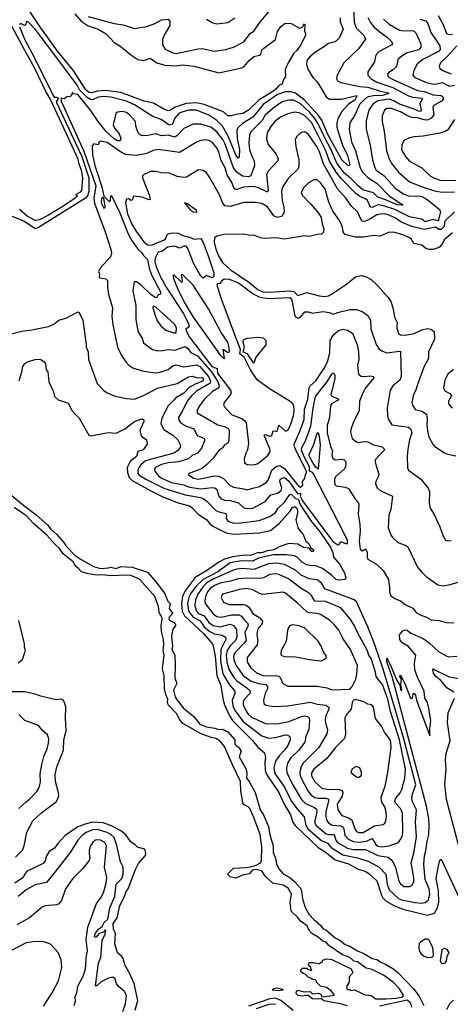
# Model space of a CAD drawing. Extents: x 1246169 to 1426871, y 660025 to 763458.
# Tile 158 of 256: x 1315998 to 1319817, y 687660 to 696388. Entities that reach past the tile are written whole.
import ezdxf

# ---------------------------------------------------------------- set-up
doc = ezdxf.new("R2010")
doc.units = 0

msp = doc.modelspace()

# ---------------------------------------------------------------- linework, layer by layer
at = {"layer": '0CON20XD'}
for points in [[(1318285, 696282.5), (1318315, 696327.5), (1318353.6, 696356.4), (1318405, 696353.8), (1318478.3, 696311.7), (1318510, 696325), (1318515, 696340), (1318525, 696350), (1318527.5, 696345), (1318522.5, 696285), (1318532.5, 696265), (1318531.7, 696248.3), (1318484, 696155), (1318455, 696113.6), (1318428.5, 696091.5), (1318377.7, 696005), (1318353.3, 695945), (1318355, 695880), (1318340, 695865), (1318325, 695820), (1318295.5, 695804.5), (1318272.3, 695775), (1318235, 695746.4), (1318121.6, 695678.4), (1318027.8, 695585), (1317975.8, 695555), (1317915, 695548.8), (1317875, 695534.3), (1317845, 695536.2), (1317807.2, 695567.2), (1317780.6, 695580.6), (1317634.3, 695635.7), (1317565, 695651.1), (1317475, 695644.9), (1317376.2, 695613.8), (1317335, 695586.6), (1317315, 695581.3), (1317275, 695595.8), (1317185, 695648.9), (1317100.6, 695665), (1316895, 695742.8), (1316755, 695758.8), (1316685, 695753.8), (1316635, 695740.1), (1316615, 695742.3), (1316585.1, 695765), (1316471.1, 695941.1), (1316335, 696105.7), (1316275, 696191.7), (1316171.7, 696335), (1316025, 696556.3)], [(1318957.5, 696525), (1318963.3, 696366.7), (1318981.3, 696315), (1319052.7, 696245), (1319064.4, 696215), (1319001.5, 696128.5), (1318873.5, 696006.5), (1318814, 695895), (1318808, 695865), (1318816.2, 695845), (1318845, 695831.4), (1319015, 695796.6), (1319085, 695790.5), (1319185.9, 695755.9), (1319265, 695738.9), (1319270.8, 695735), (1319215, 695714.5), (1319136.6, 695713.4), (1319089.5, 695705), (1319067.5, 695692.5), (1319011.3, 695635), (1318973.5, 695546.5), (1318924.6, 695475), (1318920, 695415), (1318940.9, 695305), (1318975.3, 695225), (1319017.7, 695075), (1319038.6, 695035), (1319085, 694990.2), (1319167.1, 694937.1), (1319270.1, 694830.1), (1319397.5, 694745), (1319345, 694745.4), (1319242.1, 694792.1), (1319174.6, 694814.6), (1319135, 694852.2), (1319039.4, 694879.4), (1318997, 694917), (1318935, 694980.9), (1318878.1, 695028.1), (1318810.3, 695115), (1318759.5, 695235), (1318699.5, 695345), (1318645, 695465.2), (1318615, 695510.7), (1318570.3, 695565), (1318485, 695643.7), (1318425, 695673), (1318385, 695675.2), (1318325, 695660.3), (1318244.7, 695605), (1318175, 695542.5), (1318147.8, 695495), (1318048.2, 695395), (1318035.3, 695364.7), (1318029.6, 695295), (1318037.3, 695235), (1318060.8, 695170.8), (1318077.6, 695137.6), (1318078.8, 695095), (1318047.3, 695005), (1318025.9, 694994.1), (1317975, 695001.6), (1317925, 695035.8), (1317895, 695074.7), (1317819.8, 695285), (1317799, 695325), (1317745, 695394.7), (1317692.5, 695435), (1317605, 695461.4), (1317535, 695461.2), (1317455, 695423.8), (1317393, 695357), (1317375, 695345.4), (1317315, 695362.9), (1317255, 695357.6), (1317205, 695376.6), (1317135, 695361.2), (1317085, 695359.4), (1317065, 695365.8), (1317049.4, 695385), (1317028, 695445), (1317023.6, 695485), (1316967.7, 695547.7), (1316944.2, 695565), (1316905.5, 695574.5), (1316865, 695567.5), (1316851.2, 695555), (1316827.5, 695455), (1316842.8, 695422.8), (1316880, 695375), (1316895.6, 695335), (1316888.8, 695315), (1316865, 695313.8), (1316835, 695330.7), (1316765, 695396.5), (1316695, 695486.2), (1316626.9, 695586.9), (1316515, 695724.2), (1316472, 695732), (1316465, 695742.5), (1316461.2, 695725), (1316445, 695708.4), (1316415, 695703.9), (1316395, 695687.5), (1316370.1, 695690.1), (1316365, 695696), (1316366.5, 695665), (1316567, 695223), (1316673, 694915), (1316655.8, 694805), (1316660.4, 694760.4), (1316755, 694508.1), (1316807.9, 694342.1), (1316811.3, 694315), (1316802.9, 694285), (1316710.6, 694185), (1316696.4, 694156.4), (1316706.7, 694135), (1316703.3, 694105), (1316708.3, 694098.3), (1316761.4, 694091.4), (1316775.7, 694075.7), (1316775.7, 694014.3), (1316785.6, 693955), (1316821.4, 693835), (1316814.3, 693755.7), (1316824.3, 693685.7)], [(1315885, 696408.9), (1316037.6, 696125), (1316125, 695963.5), (1316236.2, 695736.2), (1316275, 695672.5), (1316514, 695155), (1316519.9, 695119.9), (1316542.6, 695055), (1316555.6, 694985), (1316546.2, 694873.8), (1316535, 694858.5), (1316492.5, 694835), (1316510, 694825), (1316491.4, 694805), (1316390.8, 694739.2), (1316253.8, 694655), (1316175, 694614), (1316135, 694609.2), (1316064.2, 694645), (1315996, 694706)], [(1318838.8, 696405), (1318840.1, 696370.1), (1318865.4, 696305), (1318830.8, 696225), (1318795, 696192.1), (1318735, 696177.3), (1318701.3, 696148.7), (1318625, 696102.5), (1318575.6, 696065), (1318545.5, 696025), (1318540, 695995), (1318550.6, 695955), (1318598.2, 695875), (1318635.9, 695835.9), (1318675.5, 695775), (1318715, 695703.3), (1318745, 695682.8), (1318853.7, 695683.7), (1318985, 695715.3), (1318988.6, 695708.6), (1318969.6, 695675), (1318915, 695640.2), (1318855.2, 695574.8), (1318819.9, 695510.1), (1318809.2, 695475), (1318811.2, 695435), (1318835.9, 695345), (1318861, 695275), (1318905.2, 695185), (1318925, 695100), (1318917.3, 695092.7), (1318905, 695097.1), (1318855, 695145.6), (1318734.9, 695365), (1318676.1, 695496.1), (1318648.6, 695538.6), (1318523.3, 695675), (1318445, 695736.2), (1318405, 695748.6), (1318355, 695747.3), (1318285, 695723.3), (1318157.7, 695635), (1318065.3, 695525), (1317973.8, 695466.2), (1317931.1, 695428.9), (1317923.6, 695405), (1317925.9, 695335.9), (1317946.7, 695233.3), (1317945, 695172.5), (1317935, 695159.4), (1317915, 695189.5), (1317845.9, 695355.9), (1317797.9, 695445), (1317747.6, 695495), (1317675, 695541), (1317565, 695586.3), (1317499.2, 695585), (1317425.6, 695565), (1317408.9, 695555), (1317374.6, 695515.4), (1317349.8, 695460.2), (1317325, 695451.8), (1317252.7, 695502.7), (1317180, 695530), (1317015, 695633.5), (1316945.1, 695665.1), (1316805, 695701.3), (1316745, 695706.8), (1316695, 695701.2), (1316645, 695676.2), (1316625, 695679), (1316595, 695697.3), (1316527.9, 695765), (1316508.3, 695808.3), (1316344, 696026), (1316135, 696304.6), (1316075, 696366.2), (1316065, 696372.5), (1316055, 696370), (1316053.3, 696345), (1316045, 696336.7), (1316005, 696353.3), (1315996.7, 696345)], [(1316488.3, 696438.3), (1316544.6, 696374.6), (1316605, 696332), (1316693.3, 696303.3), (1316765, 696261.5), (1316834.7, 696184.7), (1316885, 696156.7), (1316985, 696075.6), (1317046.7, 696035), (1317100, 696025), (1317155, 696045.7), (1317215, 696006.1), (1317284.3, 695984.3), (1317375, 695980.2), (1317445, 695986.2), (1317545, 695974.5), (1317765, 695918.2), (1317968.1, 695961.9), (1317988.5, 695971.5), (1318034.2, 696025), (1318075, 696061.2), (1318125, 696072.5), (1318135, 696082.5), (1318145, 696116.2), (1318162, 696135), (1318267.7, 696212.3), (1318285, 696282.5)], [(1316605, 696414.8), (1316835, 696355.3), (1316915, 696341.8), (1317015, 696311.1), (1317125, 696328.9), (1317195, 696354.4), (1317255, 696385.5), (1317315, 696392.5), (1317330.8, 696375), (1317330.6, 696335), (1317278.7, 696251.3), (1317263.8, 696215), (1317264.6, 696165), (1317287.8, 696127.8), (1317355, 696094.6), (1317385, 696089.3), (1317580.3, 696130.3), (1317615, 696132.2), (1317725, 696108.5), (1317826.6, 696123.4), (1317894.7, 696145.3), (1317985, 696192.3), (1318045, 696267.5), (1318075, 696285.7), (1318125, 696360.8), (1318214.5, 696465)], [(1319085, 696408.6), (1319106.8, 696365), (1319137.9, 696325), (1319182.1, 696285), (1319261, 696231), (1319295.6, 696195), (1319304.3, 696175), (1319298, 696165), (1319186.9, 696105), (1319165.5, 696085), (1319154.5, 696065), (1319143.5, 696015), (1319086.2, 695925), (1319086.4, 695895), (1319116.2, 695865), (1319164.6, 695835), (1319307.2, 695787.2), (1319445, 695711.6), (1319480.3, 695700.3), (1319565, 695690.8), (1319570.8, 695685), (1319546.6, 695645), (1319558.1, 695581.9), (1319553.8, 695575), (1319535, 695575.8), (1319495.2, 695595.2), (1319365, 695637.8), (1319315, 695669.6), (1319275, 695682.5), (1319175, 695668.5), (1319130.4, 695639.6), (1319094.1, 695585), (1319070.4, 695495), (1319069.6, 695415), (1319104.6, 695275), (1319126.6, 695146.6), (1319146.6, 695076.6), (1319160.5, 695055), (1319227.3, 695007.3), (1319328.2, 694895), (1319405, 694840.8), (1319455, 694824.8), (1319535, 694827), (1319565, 694820.4), (1319610.9, 694795), (1319668.5, 694748.5), (1319718.1, 694708.1), (1319729, 694689), (1319712.1, 694615), (1319705, 694604.7), (1319665, 694617.2), (1319595, 694596.8), (1319565, 694618.9), (1319455, 694641.2), (1319325.9, 694705), (1319215, 694740.4), (1319175, 694745.9), (1319125, 694723.5), (1319108.1, 694725), (1319082.5, 694785), (1319065, 694798.8), (1319015, 694820.5), (1318977.9, 694847.9), (1318849.8, 694979.8), (1318805.7, 695035.7), (1318744.8, 695135), (1318713.5, 695225), (1318641.6, 695368.4), (1318585, 695475.2), (1318525, 695537.8), (1318475, 695563.3), (1318435, 695569.5), (1318375, 695554.7), (1318310, 695525), (1318260.4, 695485), (1318225, 695440), (1318193.5, 695385), (1318185.5, 695335), (1318202.1, 695282.1), (1318271.1, 695195), (1318288.9, 695155), (1318284.3, 695135), (1318205, 695048.9), (1318187.1, 695015), (1318200, 694875), (1318195, 694857.5), (1318115, 694898.4), (1318069.4, 694909.4), (1317985, 694902.1), (1317925, 694881.3), (1317911.9, 694881.9), (1317901.1, 694891.1), (1317877.8, 694945), (1317836.4, 695013.6), (1317818.8, 695075), (1317782.6, 695145), (1317762.6, 695215), (1317744.1, 695255), (1317705, 695301.2), (1317675, 695316.2), (1317645, 695321.8), (1317605, 695317.1), (1317572, 695305), (1317415, 695211.8), (1317225, 695236.6), (1317181.2, 695228.8), (1317125, 695202.1), (1317035, 695184.7), (1316935, 695192.5), (1316900.4, 695210.4), (1316775, 695297.8), (1316715, 695311.2), (1316703.8, 695305), (1316695, 695277.5), (1316655, 695286.2), (1316641.4, 695268.6), (1316645, 695190), (1316664.4, 695094.4), (1316727.3, 694905), (1316743, 694823), (1316795, 694772.5), (1316802.5, 694785), (1316805, 694830), (1316815, 694822.5), (1316885, 694675.5), (1316953.7, 694503.7), (1316985, 694440.9), (1317045, 694352.9), (1317079.2, 694325), (1317097, 694297), (1317132.2, 694262.2), (1317147, 694185), (1317167.6, 694127.6), (1317246.8, 693975), (1317246.2, 693955), (1317225, 693948.8), (1317215.6, 693924.4), (1317205, 693921.5), (1317165, 693949.2), (1317075, 694034)], [(1317655, 696392), (1317711.4, 696361.4), (1317745, 696350.6), (1317845, 696363.1), (1317904.5, 696405.5)], [(1319225, 696393.8), (1319275, 696347.3), (1319365, 696294.7), (1319405, 696288.1), (1319475, 696292.5), (1319496.4, 696286.4), (1319510.8, 696270.8), (1319555.6, 696174.4), (1319555.5, 696145), (1319538, 696122), (1319435, 696095.3), (1319386.5, 696065), (1319352.2, 696035), (1319341.5, 695985), (1319330.5, 695965), (1319311.9, 695945), (1319270.5, 695919.5), (1319260, 695905), (1319264.4, 695885), (1319274.4, 695875), (1319315.4, 695854.6), (1319525, 695759.8), (1319585, 695750), (1319665, 695721.2), (1319734.2, 695715), (1319749.1, 695705), (1319755.4, 695685), (1319737.7, 695665), (1319665.5, 695625), (1319662.2, 695612.2), (1319670.5, 695545), (1319647.8, 695515), (1319615, 695497.5), (1319585, 695498.9), (1319525, 695517), (1319475, 695521.2), (1319429.6, 695539.6), (1319375, 695572.5), (1319295, 695599.7), (1319255, 695600), (1319232.1, 695585), (1319210.8, 695535), (1319210.8, 695485), (1319230.7, 695400.7), (1319250.7, 695225), (1319273.7, 695153.7), (1319296, 695114), (1319358.2, 695035), (1319455, 694951.8), (1319565.7, 694905), (1319675, 694870), (1319745, 694860.2), (1319855, 694861.3)], [(1319545, 696393.5), (1319598.8, 696378.8), (1319617.9, 696355), (1319644.8, 696274.8), (1319724.6, 696155), (1319726, 696125), (1319711.5, 696105), (1319567.4, 696032.6), (1319521.5, 695995), (1319492.9, 695937.1), (1319484.4, 695895), (1319501.4, 695875), (1319605, 695831.6), (1319655, 695818.6), (1319685, 695817.4), (1319745, 695829.8), (1319805, 695799.2), (1319855, 695807.5)], [(1319708.9, 696425), (1319754.3, 696345), (1319782, 696265), (1319805, 696255.8), (1319835, 696260.8)], [(1315996, 696325), (1316045, 696208.8), (1316127, 696057), (1316295.2, 695715.2), (1316305, 695702), (1316325, 695701.8), (1316336.7, 695695), (1316338.5, 695685), (1316323.8, 695665), (1316324.3, 695655), (1316455.2, 695375.2), (1316548.7, 695175), (1316611.8, 694985), (1316611.5, 694865), (1316600, 694825), (1316581.6, 694805), (1316165, 694544.5), (1316135, 694534.8), (1316035, 694602.1), (1315911.5, 694651.5)], [(1319874.6, 696155), (1319793.8, 696066.2), (1319728.1, 696005), (1319718.1, 695975), (1319724.2, 695955), (1319755.3, 695935.3), (1319825, 695908.7)], [(1319855, 695503.3), (1319795, 695411.4), (1319766.2, 695393.8), (1319725, 695381.1), (1319575, 695354.3), (1319495, 695349.4), (1319455, 695339.4), (1319405, 695316), (1319387.8, 695275), (1319384.5, 695235), (1319418.9, 695175), (1319454.3, 695134.3), (1319565, 695074.5), (1319642.2, 695002.2), (1319675, 694982.9), (1319725.9, 694965.9), (1319765, 694961.6), (1319864.7, 694964.7)], [(1319853.5, 694685), (1319771.7, 694605), (1319765.5, 694594.5), (1319762.9, 694555), (1319735, 694526.9), (1319715, 694527.3), (1319685, 694549.8), (1319585, 694526.6), (1319475, 694553.7), (1319382.8, 694592.8), (1319325, 694631.8), (1319275.6, 694655), (1319235, 694665.7), (1319195.3, 694664.7), (1319165, 694656.6), (1319108.3, 694621.7), (1319055, 694598.2), (1319032.7, 694602.7), (1318993.2, 694683.2), (1318940.9, 694735), (1318891.2, 694805), (1318817.6, 694887.6), (1318690.8, 695110.8), (1318657, 695215), (1318633.8, 695265), (1318555, 695374.2), (1318525, 695392.5), (1318505, 695392), (1318485, 695381.2), (1318455, 695353.3), (1318442, 695325), (1318445.7, 695265), (1318473.8, 695145), (1318473.8, 695085), (1318468.5, 695065), (1318379.3, 694980.7), (1318325, 694896.2), (1318320, 694865), (1318324.7, 694785.3), (1318340, 694725), (1318342.5, 694685), (1318326.2, 694645), (1318285, 694635.4), (1318250.2, 694650.2), (1318195, 694730), (1318145, 694758.8), (1318085, 694767.3), (1317985, 694766.9), (1317865, 694730.9), (1317817.9, 694737.9), (1317796.6, 694766.6), (1317769.4, 694835), (1317682.1, 694992.1), (1317655, 695030), (1317625, 695051.2), (1317585, 695056), (1317476.8, 694993.2), (1317455, 694988.1), (1317395, 694997.8), (1317325, 695027.8), (1317255, 695031.1), (1317203.3, 695043.3), (1317158.3, 695041.7), (1317095, 695011.2), (1317087.7, 695002.3), (1317087.5, 694985), (1317145.5, 694835), (1317155, 694792.5), (1317145, 694790), (1317085, 694814), (1317006.7, 694823.3), (1316995, 694787.5), (1316985, 694786.2), (1316965, 694799.2), (1316945, 694797.5), (1316935.8, 694765), (1316955, 694668), (1316993.3, 694575), (1317027.7, 694515), (1317099.3, 694419.3), (1317131.2, 694391.2), (1317165, 694389), (1317276.5, 694433.5), (1317291.2, 694445), (1317305, 694480), (1317315, 694488.6), (1317355, 694499.4), (1317402.5, 694495), (1317444.5, 694474.5), (1317505, 694460.6), (1317545, 694442.9), (1317605, 694449.4), (1317625, 694414.2), (1317670.5, 694295), (1317720.8, 694145), (1317719.2, 694110.8), (1317705, 694098.8), (1317655, 694121.2), (1317625, 694096.2), (1317605, 694114.4), (1317542.9, 694222.9), (1317490.2, 694360.2), (1317475, 694379.2), (1317455, 694380.6), (1317415, 694363.3), (1317375, 694381.2), (1317308.5, 694371.5), (1317265, 694335.6), (1317225, 694327.8), (1317199.8, 694275), (1317197.9, 694245), (1317207.6, 694197.6), (1317243.2, 694113.2), (1317297.4, 694017.4), (1317446.5, 693785), (1317495.2, 693695), (1317502, 693665), (1317472.2, 693645), (1317476.4, 693625), (1317504.8, 693575), (1317702.7, 693315), (1317749.7, 693295), (1317751.5, 693255), (1317866.5, 693105), (1317872.2, 693085), (1317867.1, 693065), (1317810, 692995), (1317805.6, 692975), (1317813.1, 692955), (1317875, 692888.2), (1317969.4, 692849.4), (1317990.6, 692835), (1318005.6, 692815), (1318026.4, 692633.6), (1318016.7, 692575), (1318001.9, 692545), (1317989.2, 692495), (1317990.3, 692460.3), (1318014.4, 692444.4), (1318075, 692441.1), (1318105, 692450.6), (1318136.8, 692473.2), (1318195, 692521.1), (1318219.7, 692560.3), (1318216.7, 692585), (1318166.2, 692705), (1318175, 692712), (1318215, 692696.2), (1318235, 692703.3), (1318245, 692743.8), (1318275, 692741.2), (1318285, 692747.5), (1318295, 692792.5), (1318355, 692741.5), (1318375, 692748.5), (1318399.2, 692795), (1318424.7, 692875), (1318431.9, 692925), (1318429.3, 692965), (1318416.9, 692985), (1318388.7, 693008.7), (1318214.7, 693115), (1318105, 693196.1), (1318045, 693284.4), (1317987.7, 693397.7), (1317950, 693425), (1317955.1, 693465), (1317905.3, 693595.3), (1317785, 693920), (1317748.8, 694035), (1317750.7, 694049.3), (1317778.3, 694051.7), (1317795, 694080), (1317810.7, 694089.3), (1317855, 694088), (1317937.1, 694055), (1318068.4, 693958.4), (1318127.7, 693927.7), (1318206.7, 693916.7), (1318395, 693924.5), (1318405.3, 693915), (1318415, 693886.2), (1318434.7, 693774.7), (1318445, 693754.2), (1318465, 693740.8), (1318487.6, 693752.4), (1318527, 693797), (1318555, 693797.5), (1318595, 693787.5), (1318685, 693801.2), (1318745, 693793.3), (1318770.8, 693780.8), (1318785, 693777.5), (1318817.1, 693792.9), (1318925, 693820), (1318985, 693817.7), (1319035, 693801.1), (1319083.8, 693765), (1319107.9, 693725), (1319112.9, 693647.1), (1319159.8, 693509.8), (1319185, 693468.6), (1319215, 693448.1), (1319255, 693435.5), (1319365, 693450.5), (1319375.3, 693445.3), (1319379.6, 693225), (1319367.7, 693192.3), (1319310, 693145), (1319284.2, 693105), (1319257.8, 692945), (1319258.9, 692875), (1319265, 692851.2), (1319297.5, 692797.5), (1319445, 692775.4), (1319465, 692759.2), (1319474.5, 692725), (1319453.8, 692665), (1319438.7, 692581.3), (1319433.4, 692515), (1319435.9, 692415.9), (1319446.1, 692396.1), (1319555, 692314), (1319620.8, 692235), (1319630.8, 692205), (1319630, 692105), (1319638.3, 692058.3), (1319672.7, 692002.7), (1319723, 691893), (1319755, 691802.5), (1319772.5, 691775), (1319795, 691768.8), (1319825, 691770)], [(1319835, 694499.2), (1319762.1, 694437.9), (1319747.4, 694402.6), (1319725, 694375.8), (1319710, 694365), (1319665, 694350), (1319629.7, 694349.7), (1319600.3, 694360.3), (1319565, 694388), (1319493.3, 694405), (1319468.1, 694445), (1319455, 694455.4), (1319405, 694477.3), (1319325, 694500.8), (1319275, 694504.5), (1319195, 694467.7), (1319145, 694474.6), (1319045, 694459), (1318975, 694460.2), (1318881.2, 694485), (1318865.9, 694505.9), (1318859.3, 694549.3), (1318839.7, 694599.7), (1318771.4, 694695), (1318739.4, 694769.4), (1318706.2, 694885), (1318665, 694941.4), (1318635, 694966.9), (1318605, 694966.9), (1318558.8, 694941.2), (1318518.6, 694901.4), (1318494.5, 694855), (1318502.2, 694832.2), (1318575.4, 694755.4)], [(1316745, 694718.6), (1316755, 694722), (1316757.5, 694735), (1316743.9, 694803.9), (1316735, 694813.3), (1316725, 694803.8), (1316721.1, 694765), (1316745, 694718.6)], [(1317565, 694682.5), (1317570, 694685), (1317566.7, 694695), (1317555, 694706), (1317485, 694756), (1317460, 694765), (1317515, 694697.5), (1317536.4, 694683.6), (1317565, 694682.5)], [(1318575.4, 694755.4), (1318643, 694683), (1318672.5, 694635), (1318679.7, 694579.7), (1318693.8, 694535), (1318693.3, 694505), (1318675, 694486.7), (1318635, 694483.3), (1318565, 694466.2), (1318525, 694471.2), (1318345, 694442.9), (1318275, 694452.9), (1318165, 694446.9), (1318132.8, 694452.8), (1318075, 694478.2), (1318035, 694474.4), (1317985, 694487), (1317807.5, 694482.5), (1317745, 694469.4), (1317725.9, 694455), (1317722, 694415), (1317737.2, 694355), (1317761, 694295), (1317796.7, 694235), (1317863.3, 694173.3), (1318030.6, 694060.6), (1318109.1, 693995), (1318155, 693975.4), (1318211.1, 693971.1), (1318395, 693984.9), (1318427.7, 693977.7), (1318465, 693943.8), (1318545, 693969), (1318655, 693939.1), (1318705, 693933.1), (1318735, 693938.8), (1318764.2, 693955), (1318896.1, 694043.9), (1318975, 694109.4), (1319025, 694120), (1319069.6, 694109.6), (1319115, 694085.6), (1319170.7, 694030.7), (1319265, 693926.7), (1319290.5, 693890.5), (1319310, 693825), (1319321.5, 693751.5), (1319344, 693705), (1319342.5, 693675), (1319342.2, 693655), (1319355.7, 693605.7), (1319375.6, 693595.6), (1319415, 693592.3), (1319494.7, 693605.3), (1319565, 693638.8), (1319615, 693649.5), (1319643.3, 693645), (1319674.3, 693624.3), (1319676.4, 693555), (1319622.1, 693445), (1319624.3, 693385), (1319583.2, 693306.8), (1319524.4, 693155), (1319511.2, 693105), (1319489.1, 693065), (1319474.3, 692994.3), (1319480.9, 692970.9), (1319505, 692932), (1319565, 692917.8), (1319605, 692891.2), (1319611.1, 692855), (1319608.1, 692795), (1319616.2, 692726.2), (1319629.2, 692685), (1319662, 692625), (1319680, 692605), (1319765, 692549.2), (1319795, 692535.6), (1319865, 692522)], [(1317815, 693384.5), (1317803, 693467), (1317845, 693437.5), (1317857.5, 693445), (1317857, 693483), (1317845, 693530), (1317783.8, 693613.8), (1317672.9, 693825), (1317536.2, 694035), (1317445, 694127.5), (1317435, 694130), (1317430, 694125), (1317440, 694075), (1317435, 694057.5), (1317365, 694127.5), (1317358.3, 694121.7), (1317360.8, 694095), (1317405, 693983.8), (1317465, 693869.2), (1317535, 693751.8), (1317635.2, 693615.2), (1317775, 693414.2), (1317795, 693393.8), (1317815, 693384.5)], [(1317075, 694034), (1317035, 694063.2), (1317014.5, 694065.5), (1317001.9, 693985), (1317027.9, 693855), (1317028.6, 693731.4), (1317036, 693676), (1317049.4, 693619.4), (1317084.4, 693564.4), (1317095, 693522.5), (1317174.6, 693464.6), (1317223.4, 693453.4), (1317265, 693454.5), (1317314.7, 693465.3), (1317375, 693458.2), (1317465, 693490.5), (1317487, 693477), (1317515, 693437.5), (1317575, 693407), (1317697.8, 693265), (1317752.7, 693185), (1317767.1, 693145), (1317763.2, 693125), (1317708.9, 693091.1), (1317635, 693021.2), (1317586.8, 692955), (1317573.1, 692925), (1317572.7, 692902.7), (1317755, 692796.9), (1317815, 692781.6), (1317848.1, 692765), (1317856.2, 692745), (1317853.1, 692656.9), (1317844.6, 692635.4), (1317810.8, 692615), (1317802.5, 692595), (1317761.9, 692565), (1317715, 692500), (1317657.5, 692445), (1317615, 692410.9), (1317500, 692365), (1317492.5, 692355), (1317539.2, 692325), (1317585, 692314.7), (1317725, 692343.7), (1317765, 692340.6), (1317805, 692321.9), (1317860.5, 692260.5), (1317893.1, 692243.1), (1317985, 692229.2), (1318015, 692219.1), (1318065.9, 692234.1), (1318125, 692249.2), (1318185, 692286.4), (1318200, 692305), (1318235, 692396.1), (1318271.9, 692428.1), (1318305, 692436.6), (1318345, 692410.6), (1318475, 692246.9), (1318485, 692245.3), (1318509.4, 692260.6), (1318506.5, 692295), (1318527.9, 692322.1), (1318528.4, 692345), (1318542.7, 692375), (1318540.9, 692385), (1318442, 692585), (1318432.7, 692625), (1318486.2, 692745), (1318520.7, 692845), (1318522.3, 692935), (1318554.5, 693025), (1318565.2, 693125), (1318575, 693141.4), (1318625, 693185.3), (1318696, 693294), (1318727.5, 693355), (1318749.5, 693435), (1318750.7, 693545), (1318779.6, 693595), (1318825, 693631.5), (1318865, 693643.3), (1318905, 693636.7), (1318949.1, 693609.1), (1318990.6, 693505), (1319002.1, 693445), (1319005.4, 693375), (1318992.9, 693325), (1319003.8, 693245), (1319027.3, 693227.3), (1319054.4, 693224.4), (1319105, 693231.6), (1319132, 693225), (1319142.5, 693215), (1319065.5, 693125), (1319034.6, 693065), (1319012.2, 693005), (1319007.5, 692925), (1318954.3, 692815), (1318935.7, 692755), (1318932.9, 692735), (1318946, 692675), (1318983.3, 692645), (1319005, 692640.6), (1319052, 692648), (1319085, 692644.6), (1319135, 692619.6), (1319212.1, 692602.1), (1319231.2, 692585), (1319232, 692575), (1319224.2, 692565), (1319150.8, 692485), (1319150, 692465), (1319181.9, 692355), (1319177.5, 692335), (1319155.6, 692295), (1319154.4, 692275), (1319168.5, 692238.5), (1319194.3, 692215), (1319303.9, 692163.9), (1319290, 692045), (1319271.5, 691995), (1319265.6, 691885), (1319291.9, 691815), (1319305.8, 691795), (1319352.4, 691752.4), (1319425, 691728), (1319441.2, 691715), (1319525, 691536.2), (1319565, 691490), (1319602.6, 691452.6), (1319707.3, 691377.3), (1319755, 691370.8), (1319815, 691380), (1319885, 691400.8)], [(1315925, 693603.1), (1316015.9, 693625.9), (1316105, 693637.7), (1316255, 693669.2), (1316299.7, 693690.3), (1316345, 693725.6), (1316415, 693743.8), (1316515, 693798.8), (1316525, 693792.5), (1316558.1, 693725), (1316586.9, 693505), (1316588.6, 693485), (1316605.8, 693444.2), (1316608, 693375), (1316684, 693164), (1316745, 693100.8), (1316775, 693080), (1316845, 693050.8), (1316945, 693029.4), (1317015, 693024.4), (1317095, 693057.3), (1317219.4, 693120.6), (1317395, 693163.5), (1317495, 693221.8), (1317526.9, 693226.9), (1317575, 693213.8), (1317617.1, 693215), (1317628.4, 693205), (1317622, 693185), (1317559.2, 693160.8), (1317501.5, 693128.5), (1317455, 693077), (1317381.9, 693035), (1317365.5, 693015), (1317314.8, 692965), (1317258.2, 692855), (1317248.2, 692805), (1317275.6, 692755), (1317355, 692705.4), (1317400.9, 692665), (1317423.3, 692615), (1317422.2, 692595), (1317398.1, 692565), (1317364.2, 692545), (1317113.8, 692476.2), (1317075.2, 692444.8), (1317053.1, 692416.9), (1317044.8, 692395), (1317046.1, 692366.1), (1317055, 692353.5), (1317116.9, 692315), (1317274.9, 692234.9), (1317465, 692174.8), (1317605, 692151.9), (1317630.1, 692140.1), (1317658.9, 692118.9), (1317735, 692039.1), (1317755, 692028.4), (1317825, 692010.5), (1317833.1, 691995), (1317830, 691965), (1317845, 691943.2), (1317888.3, 691928.3), (1317935, 691924), (1318121.5, 691948.5), (1318215, 691985.3), (1318265, 692018.4), (1318287.9, 692055), (1318345, 692112.1), (1318395, 692178.7), (1318405, 692183.2), (1318444.8, 692144.8), (1318465, 692137.3), (1318475, 692126.6), (1318476.7, 692105), (1318510.4, 692050.4), (1318583.9, 691943.9), (1318662.3, 691845), (1318757.4, 691705), (1318774.6, 691665.4), (1318781.2, 691625), (1318835, 691560.6), (1318877.5, 691485), (1318891.2, 691435), (1318880, 691425), (1318825, 691419.6), (1318805, 691424.6), (1318763.9, 691463.9), (1318683, 691523), (1318625, 691547.2), (1318575, 691548.5), (1318545, 691556.9), (1318505, 691577.3), (1318461, 691621), (1318435, 691635.8), (1318365, 691645.2), (1318245, 691644.8), (1318115, 691614.5), (1318063, 691587), (1317965, 691590.2), (1317865, 691572.3), (1317755.6, 691495), (1317624.6, 691425.4), (1317565, 691368.7), (1317514.7, 691305.3), (1317499.7, 691275), (1317485.2, 691215), (1317495.8, 691145), (1317535, 691092.3), (1317598.6, 691058.6), (1317634.8, 691005), (1317685, 690965.2), (1317725, 690943.8), (1317792.1, 690932.1), (1317823.4, 690913.4), (1317825.3, 690895), (1317781.8, 690805), (1317779.9, 690705), (1317800.4, 690590.4), (1317857, 690495), (1317906.7, 690435), (1317907.2, 690415), (1317881, 690355), (1317887.2, 690305), (1317905, 690263.4), (1317978.3, 690168.3), (1318108.2, 690068.2), (1318145, 690040.3), (1318205, 690017.7), (1318265, 690025.3), (1318355, 690050), (1318377.1, 690047.1), (1318392.5, 690035), (1318396.2, 690005), (1318376.6, 689955), (1318347.9, 689915), (1318297.8, 689862.2), (1318267.7, 689815), (1318252.8, 689755), (1318259.4, 689705), (1318345.6, 689585), (1318406.6, 689465), (1318455, 689395.3), (1318520.5, 689320.5), (1318536.2, 689245), (1318553.3, 689215), (1318673.1, 689113.1), (1318727.8, 689087.8), (1318759.8, 689049.8), (1318864.1, 688984.1), (1318995, 688958.5), (1319095, 688925.7), (1319184.8, 688874.8), (1319245.8, 688815), (1319258, 688725), (1319275.2, 688675.2), (1319357.1, 688597.1), (1319385, 688584.8), (1319505, 688561.7), (1319562.3, 688557.7), (1319595, 688563.9), (1319623.3, 688586.7), (1319635.6, 688635), (1319630, 688685), (1319592.6, 688765), (1319582, 688898), (1319586.2, 688975), (1319600.8, 689019.2), (1319611.3, 689105), (1319627.5, 689165), (1319628.1, 689245), (1319627.1, 689302.9), (1319605.8, 689415), (1319339.8, 690419.8), (1319303, 690553), (1319254.7, 690695), (1319255, 690727.5), (1319285, 690667.5), (1319338.8, 690535), (1319371.7, 690481.7), (1319375, 690450), (1319385, 690440), (1319386.7, 690445), (1319377.5, 690495), (1319382.5, 690542.5), (1319367.5, 690565), (1319375, 690580), (1319416, 690495), (1319462.5, 690375), (1319475, 690370), (1319482.5, 690377.5), (1319490.7, 690419.3), (1319505, 690409.2), (1319517.8, 690355), (1319635, 690040), (1319635.4, 690105), (1319644.7, 690175), (1319627.5, 690285), (1319613.8, 690335), (1319589.6, 690375), (1319583.8, 690435), (1319525, 690560.8), (1319502.9, 690625), (1319499.1, 690685), (1319511.1, 690755), (1319445, 690831.1), (1319390.6, 690865), (1319369.5, 690895), (1319366, 690935), (1319395, 690970), (1319415, 690980), (1319435, 690975.7), (1319465, 690950), (1319575, 690902.5), (1319629.4, 690865), (1319715, 690783.3), (1319785, 690745.6), (1319805, 690740), (1319875, 690745.6)], [(1317365, 693610.9), (1317385, 693611.4), (1317389, 693655), (1317369.6, 693689.6), (1317205, 693838.8), (1317182.5, 693847.5), (1317179.6, 693835), (1317199.2, 693765), (1317220.4, 693715), (1317248.2, 693675), (1317295, 693635.4), (1317365, 693610.9)], [(1316824.3, 693685.7), (1316865, 693483.8), (1316901.4, 693411.4), (1316939.2, 693355), (1316965.5, 693325.5), (1317002.6, 693302.6), (1317085, 693274.4), (1317195, 693256.8), (1317245, 693263.4), (1317314.2, 693285.8), (1317355, 693318.2), (1317385, 693328.5), (1317455, 693310.9), (1317565, 693328.7), (1317595, 693314.4), (1317670.9, 693225), (1317691.2, 693185), (1317688.3, 693165), (1317565.4, 693095), (1317522.5, 693055), (1317483.3, 693005), (1317440, 692915), (1317407.7, 692865), (1317408.9, 692838.9), (1317425, 692816.5), (1317467.3, 692787.3), (1317535, 692763.5), (1317552.5, 692745), (1317572.3, 692702.3), (1317637.5, 692675), (1317637.8, 692655), (1317610.3, 692589.7), (1317574.5, 692545.5), (1317528.8, 692525), (1317495, 692495.8), (1317405, 692468.3), (1317315, 692460), (1317255.5, 692444.5), (1317203.1, 692416.9), (1317194.6, 692405), (1317196.2, 692385), (1317228.7, 692345), (1317254.7, 692325), (1317345, 692285.2), (1317455, 692264.8), (1317505, 692244.5), (1317605, 692228.4), (1317705, 692241.6), (1317729.6, 692239.6), (1317744.8, 692224.8), (1317764.7, 692165), (1317785, 692140.8), (1317815, 692128.8), (1317865.6, 692125.6), (1317937.5, 692105), (1317975, 692068.8), (1317995, 692058.2), (1318045, 692054.6), (1318065, 692058.8), (1318174.1, 692115.9), (1318225, 692177.1), (1318285, 692190), (1318305, 692204.5), (1318315.4, 692215), (1318322.7, 692237.3), (1318306.3, 692295), (1318307.4, 692312.6), (1318321.4, 692325), (1318345, 692329.6), (1318385, 692298.5), (1318459.9, 692189.9), (1318465, 692185.2), (1318485, 692190.9), (1318491.4, 692185), (1318484.4, 692165), (1318505, 692123), (1318775, 691762.8), (1318818, 691732), (1318830, 691735), (1318845, 691763.3), (1318895, 691742), (1318905, 691743.3), (1318905, 691770), (1318881, 691821), (1318603.1, 692363.1), (1318595, 692375.2), (1318567.6, 692385), (1318568.4, 692425), (1318515.4, 692525), (1318497.2, 692575), (1318501.1, 692595), (1318533.6, 692655), (1318581, 692785), (1318601.6, 692945), (1318621.8, 693048.2), (1318726.7, 693183.3), (1318765, 693245.7), (1318775, 693255.8), (1318785, 693253.8), (1318793.8, 693236.2), (1318791.5, 693205), (1318758.5, 693065), (1318764.4, 693055), (1318825.8, 693025), (1318822, 693015), (1318765, 692986.7), (1318752.7, 692967.3), (1318745, 692860), (1318723.5, 692795), (1318725.8, 692725.8), (1318753.6, 692605), (1318770.4, 692565), (1318767.3, 692525), (1318775, 692502), (1318795.5, 692485.5), (1318855, 692490.9), (1318875, 692486.5), (1318886.7, 692475), (1318890, 692455), (1318886.3, 692425), (1318876, 692404), (1318799.2, 692335), (1318790.8, 692315), (1318790, 692285), (1318795.8, 692265.8), (1318805.7, 692255.7), (1318884.4, 692244.4), (1318915, 692232.5), (1318970.6, 692145), (1318996.9, 692115), (1319005.6, 692094.4), (1318999.2, 692005), (1319013.4, 691913.4), (1319018.6, 691855), (1319008.1, 691765), (1319016.2, 691695), (1319025, 691681.2), (1319035, 691678.8), (1319065, 691696.7), (1319079.4, 691665), (1319078.2, 691625), (1319084.6, 691604.6), (1319162.2, 691562.2), (1319222.5, 691505), (1319268, 691425), (1319278.3, 691351.7), (1319276.2, 691315), (1319289.5, 691279.5), (1319325, 691256), (1319375, 691237.1), (1319415, 691203.1), (1319485, 691170.6), (1319514, 691134), (1319555, 691108.1), (1319605, 691090.5), (1319647.2, 691067.2), (1319713.3, 691063.3), (1319783.2, 691043.2), (1319847.8, 691042.2)], [(1318075, 693343.3), (1318019.2, 693425), (1317980.5, 693440.5), (1317992.9, 693485), (1317980, 693525), (1317980.8, 693545), (1317992.7, 693557.3), (1318015.2, 693564.8), (1318115, 693572.7), (1318156.5, 693566.5), (1318181, 693545), (1318179.4, 693505), (1318092.4, 693395), (1318075, 693343.3)], [(1315992.1, 693187.9), (1316020.8, 693275), (1316023.6, 693306.4), (1316045, 693341.4), (1316075, 693358.1), (1316135.6, 693374.4), (1316165, 693379.5), (1316185.5, 693375.5), (1316214.2, 693355), (1316226.6, 693336.6), (1316234.3, 693285), (1316247.5, 693265), (1316257.3, 693177.3), (1316295.7, 693095.7), (1316306.7, 693046.7), (1316338.3, 693018.3), (1316423, 692993), (1316435, 692980), (1316459.2, 692925), (1316495, 692884), (1316525.8, 692855), (1316612.5, 692705), (1316625, 692700), (1316785, 692728), (1316855, 692724), (1316930.2, 692759.8), (1317015, 692827.1), (1317072.5, 692847.5), (1317095.7, 692845.7), (1317097.5, 692825), (1317063.8, 692745), (1317075, 692698.8), (1317121.2, 692665), (1317128, 692625), (1317093.8, 692575), (1317045, 692560), (1317035, 692516.9), (1316978.4, 692471.6), (1316952.6, 692417.4), (1316954.2, 692375), (1316970.3, 692330.3), (1316995, 692302.3), (1317160.2, 692210.2), (1317274, 692156), (1317404.8, 692104.8), (1317505, 692079.3), (1317525.4, 692065), (1317579.5, 692005), (1317658.9, 691955), (1317685, 691918.5), (1317709.5, 691899.5), (1317830.3, 691840.3), (1317895, 691827), (1318125, 691837.9), (1318220.8, 691859.2), (1318297.9, 691922.1), (1318392.7, 692027.3), (1318416.1, 692063.9), (1318435, 692073.6), (1318455, 692058.6), (1318462.3, 692035), (1318462.5, 692007.5), (1318447.5, 691955), (1318465.8, 691885), (1318475.8, 691865), (1318512.5, 691825), (1318534.4, 691764.4), (1318561.2, 691745), (1318580, 691705), (1318605, 691687.5), (1318596.9, 691673.1), (1318587.5, 691675), (1318563.8, 691703.8), (1318515, 691708.5), (1318465, 691738.5), (1318385, 691745.6), (1318305, 691717.7), (1318252, 691688), (1318191.1, 691678.9), (1318145, 691663), (1318105, 691662.4), (1318045, 691638.9), (1317995, 691641.8), (1317885, 691626.6), (1317814.4, 691605.6), (1317765, 691580.7), (1317662.4, 691507.6), (1317555, 691443.3), (1317466.6, 691325), (1317443.2, 691275), (1317432.5, 691215), (1317439.5, 691145), (1317459.9, 691105), (1317631.6, 690945), (1317709.9, 690849.9), (1317732.8, 690745), (1317746.1, 690576.1), (1317780.9, 690485), (1317801.9, 690355), (1317814.8, 690315), (1317858, 690218), (1317885.6, 690175.6), (1318060.7, 690000.7), (1318108.7, 689938.7), (1318168.7, 689888.7), (1318177, 689847), (1318171.8, 689805), (1318175.7, 689735), (1318184.2, 689705), (1318202, 689675), (1318295, 689536.8), (1318339.8, 689439.8), (1318399.2, 689339.2), (1318420.6, 689275), (1318441.9, 689245), (1318645, 689051.2), (1318702.5, 689015), (1318795, 688942.1), (1318912.5, 688905), (1318995, 688860.8), (1319067.6, 688837.6), (1319097.5, 688817.5), (1319165.5, 688755.5), (1319206.3, 688626.3), (1319218.1, 688605), (1319248, 688575), (1319315.4, 688534.6), (1319395, 688502.5), (1319615, 688451.6), (1319675, 688467.5), (1319704.2, 688515), (1319713.5, 688565), (1319710.8, 688665), (1319691.1, 688775), (1319712, 688888), (1319725, 688938), (1319735, 688946.9), (1319894.6, 688605)], [(1319845, 693287.1), (1319794.2, 693245), (1319767.6, 693192.4), (1319757.5, 693125), (1319768.8, 693098.8), (1319811.4, 693075), (1319826.2, 693055), (1319799.1, 693005), (1319801.7, 692981.7), (1319832, 692945)], [(1318645, 692403.3), (1318625, 692421.3), (1318595, 692464.4), (1318568.9, 692515), (1318564.8, 692535), (1318602.9, 692617.1), (1318631.9, 692715), (1318645, 692728.5), (1318654.2, 692695), (1318661.2, 692615), (1318645, 692403.3)], [(1315810.2, 692265), (1316035, 692081.4), (1316145, 691999.3), (1316245, 691911.6), (1316273.1, 691873.1), (1316325, 691828.3), (1316389.3, 691755), (1316411.2, 691721.2), (1316489.5, 691639.5), (1316542.4, 691602.4), (1316651.5, 691541.5), (1316715, 691524), (1316785, 691528.7), (1316805.3, 691535.3), (1316855, 691522.6), (1316895, 691539.6), (1316995, 691534.3), (1317130.2, 691490.2), (1317197.1, 691417.1), (1317280.8, 691305), (1317312.2, 691235), (1317331.5, 691211.5), (1317324.6, 691164.6), (1317355.8, 691125), (1317325, 691092.5), (1317320.2, 691075), (1317330.7, 691060.7), (1317370.5, 691045), (1317380, 691025), (1317379.6, 691015), (1317354.8, 690985.2), (1317344, 690925), (1317354.4, 690835), (1317346.3, 690805), (1317372.6, 690755), (1317377.7, 690665), (1317374.8, 690555), (1317392.5, 690505), (1317360.7, 690445), (1317377, 690385), (1317394.7, 690354.7), (1317452.1, 690285), (1317542.1, 690212.1), (1317594.5, 690144.5), (1317655, 690120.3), (1317729.1, 690109.1), (1317765, 690097.2), (1317795, 690100.3), (1317845, 690076.7), (1317905.2, 690005.2), (1317905.3, 689965), (1317922, 689948)], [(1318905, 687647.5), (1318842.5, 687665), (1318695, 687690.8), (1318675, 687710), (1318635.6, 687705.6), (1318595, 687709.2), (1318557.1, 687737.1), (1318535, 687738.8), (1318505, 687730.8), (1318468.1, 687738.1), (1318448.8, 687755), (1318453.9, 687776.1), (1318465, 687786.7), (1318525, 687771.2), (1318575, 687772.5), (1318594.1, 687754.1), (1318645, 687760), (1318668.8, 687748.8), (1318677.5, 687727.5), (1318773, 687737), (1318790, 687745), (1318759.3, 687779.3), (1318718.3, 687808.3), (1318665, 687820), (1318630, 687855), (1318628.3, 687868.3), (1318618.3, 687878.3), (1318595, 687880), (1318588.3, 687888.3), (1318555, 687900), (1318528.3, 687928.3), (1318511.7, 687931.7), (1318491.7, 687951.7), (1318490, 687965), (1318505, 687980), (1318545, 687980), (1318551.7, 687971.7), (1318585, 687960), (1318590, 687965), (1318581.7, 687971.7), (1318580, 687985), (1318560, 688005), (1318565, 688030), (1318605, 688030), (1318655, 688020), (1318665, 688030), (1318678.3, 688031.7), (1318685, 688050), (1318715, 688062.5), (1318765, 688057.5), (1318937.5, 687975), (1318951.7, 687938.3), (1318920, 687905), (1318920, 687855), (1318900, 687825), (1318900, 687795), (1318905, 687790), (1318925, 687790), (1318935, 687782.5), (1318967, 687787), (1319063, 687743), (1319115, 687737.5), (1319155, 687710), (1319248.5, 687708.5), (1319335, 687714), (1319395, 687726.9), (1319402, 687735), (1319399.2, 687745), (1319366.4, 687796.4), (1319311, 687855), (1319225, 687919), (1319125, 687968), (1319070.7, 687980.7), (1318995, 688037.1), (1318961.2, 688041.2), (1318937.1, 688065), (1318905, 688083.5), (1318859.5, 688099.5), (1318740.7, 688180.7), (1318715, 688210.3), (1318685, 688220.8), (1318646, 688256), (1318588.5, 688288.5), (1318564.8, 688314.8), (1318547.1, 688355), (1318487.4, 688397.4), (1318465, 688429.8), (1318406.6, 688485), (1318397.7, 688565), (1318409.1, 688635), (1318379.3, 688689.3), (1318335.5, 688715.5), (1318243.6, 688733.6), (1318175.6, 688795.6), (1318143.9, 688843.9), (1318095, 688856.2), (1318060.6, 688849.4), (1318035, 688815.4), (1317982.2, 688807.8), (1317915, 688778.9), (1317865, 688791.1), (1317839.4, 688815), (1317895, 688868.2), (1318005, 688872), (1318045, 688879.1), (1318095.2, 688894.8), (1318134.4, 688915), (1318143.3, 688935), (1318144.4, 689055), (1318129.5, 689165), (1318075.7, 689315.7), (1318038.1, 689395), (1318025, 689410), (1317988.4, 689428.4), (1317977, 689445), (1317958.3, 689555), (1317956.5, 689635), (1317887.5, 689777.5), (1317814.5, 689945), (1317775, 689991.3), (1317737.1, 690017.1), (1317695, 690025.2), (1317607.6, 690057.6), (1317445, 690150), (1317410.9, 690190.9), (1317391.4, 690235), (1317314.7, 690314.7), (1317309.4, 690335), (1317311.7, 690365), (1317294.8, 690405), (1317283.2, 690455), (1317280.2, 690575), (1317264.5, 690635), (1317279.9, 690755), (1317270.6, 690795), (1317276, 690845), (1317273, 690895), (1317254.9, 690965), (1317254, 691015), (1317262.6, 691072.6), (1317258.4, 691095), (1317245, 691116.6), (1317236.3, 691135), (1317228.8, 691185), (1317195.6, 691275), (1317059.6, 691429.6), (1316985, 691460.2), (1316935, 691464.6), (1316815, 691457.9), (1316725, 691466.5), (1316685, 691462.7), (1316605, 691474.5), (1316545, 691494), (1316517, 691527), (1316493.2, 691543.2), (1316471.3, 691581.3), (1316385, 691653.2), (1316350.6, 691700.6), (1316312.3, 691735), (1316239.8, 691819.8), (1316117.3, 691925), (1316059.9, 691989.9), (1316023.5, 692013.5), (1315949.8, 692065)], [(1319455, 688703.1), (1319478, 688715), (1319491.8, 688748.2), (1319492.1, 688785), (1319470.4, 688915), (1319495.2, 689015), (1319517.6, 689145), (1319506.9, 689275), (1319518, 689385), (1319482, 689455), (1319476.2, 689485), (1319481.3, 689525), (1319509.7, 689605), (1319403.6, 690013.6), (1319325.1, 690285.1), (1319221.6, 690631.6), (1319146.8, 690846.8), (1319085, 691007.4), (1318985, 691228.5), (1318965, 691246.6), (1318705, 691342.7), (1318673, 691393), (1318635, 691422), (1318565, 691430.4), (1318495, 691464.1), (1318445, 691509.7), (1318347.2, 691557.2), (1318275, 691571.7), (1318205, 691564.8), (1318075, 691515.6), (1317975, 691522), (1317925, 691516.3), (1317885, 691504.3), (1317715, 691429.4), (1317657.2, 691395), (1317625.2, 691365), (1317577.3, 691295), (1317556.4, 691245), (1317552.1, 691195), (1317565.8, 691145), (1317585, 691125.2), (1317634.8, 691105), (1317675, 691045.3), (1317715, 691018.3), (1317775, 691007), (1317865, 691029.5), (1317895, 691016.7), (1317921.5, 690981.5), (1317924.5, 690915), (1317912.6, 690885), (1317865, 690837.6), (1317838.4, 690795), (1317830.1, 690755), (1317834.6, 690695), (1317852.2, 690632.2), (1317896.4, 690556.4), (1317925, 690526.6), (1318012.7, 690465), (1318041.5, 690435), (1318037.7, 690415), (1317990.4, 690365), (1317980.7, 690345), (1317980, 690315), (1318003.3, 690265), (1318025, 690232), (1318055, 690204.7), (1318185, 690146.2), (1318295, 690148.5), (1318385, 690167.9), (1318505, 690215.3), (1318527.2, 690217.2), (1318549.9, 690209.9), (1318563.5, 690195), (1318568.7, 690178.7), (1318563.3, 690095), (1318534.8, 690035.2), (1318526, 689985), (1318469.7, 689910.3), (1318403.8, 689845), (1318376.9, 689803.1), (1318363.2, 689755), (1318367.3, 689715), (1318413.2, 689615), (1318495.8, 689475), (1318531.4, 689441.4), (1318613.3, 689405), (1318629, 689389), (1318632.7, 689365), (1318614.3, 689285), (1318616.3, 689265), (1318627.5, 689245), (1318715, 689172.3), (1318735, 689165.2), (1318785.9, 689165.9), (1318802.3, 689115), (1318815.4, 689095.4), (1318905, 689043.5), (1318955, 689031.4), (1319063.6, 689033.6), (1319175, 688978), (1319265, 688963.5), (1319298.8, 688938.8), (1319327.9, 688882.1), (1319361.1, 688755), (1319375, 688727.1), (1319405, 688703.5), (1319455, 688703.1)], [(1319205, 689055.2), (1319275, 689064.2), (1319355.9, 689094.1), (1319384.5, 689135), (1319391.2, 689155), (1319396, 689195), (1319392.8, 689355), (1319374.1, 689395), (1319331.7, 689441.7), (1319325.7, 689465), (1319332.4, 689487.6), (1319370.9, 689535), (1319387.1, 689565), (1319412.3, 689665), (1319419.2, 689745), (1319364.6, 690005.4), (1319286.7, 690255), (1319262, 690365), (1319215, 690494.5), (1319183.8, 690533.8), (1319158.1, 690565), (1319152.7, 690605), (1319115.2, 690725.2), (1319094, 690755), (1319080.1, 690800.1), (1318993.6, 690955), (1318967.1, 691015), (1318928.3, 691078.3), (1318845, 691173.9), (1318711.1, 691231.1), (1318615, 691233.1), (1318585.4, 691285), (1318565, 691303.9), (1318495, 691345.3), (1318380.5, 691430.5), (1318295, 691470), (1318265, 691474.7), (1318215, 691471.1), (1318158.6, 691441.4), (1318135, 691435.8), (1318016.4, 691436.4), (1317935, 691432), (1317868.6, 691411.4), (1317775, 691393.3), (1317725, 691373.4), (1317686.7, 691345), (1317663.2, 691315), (1317645.7, 691275), (1317638.9, 691235), (1317644, 691214), (1317662.2, 691185), (1317715, 691122.5), (1317745, 691098.9), (1317785, 691091.3), (1317875, 691111), (1317941.9, 691111.9), (1317965, 691099.2), (1317987.3, 691067.3), (1318022, 691035), (1318024.3, 691015), (1317995, 690960), (1318005.2, 690884.8), (1317992.4, 690865), (1317905, 690776.8), (1317894.8, 690745.2), (1317896, 690715), (1317915, 690665.4), (1317980.8, 690575), (1318052.1, 690525), (1318116.6, 690503.4), (1318180, 690495), (1318196.9, 690476.9), (1318196.7, 690455), (1318173.8, 690415), (1318160.6, 690355), (1318164, 690325), (1318181.5, 690311.5), (1318255, 690300.4), (1318375, 690306.2), (1318575, 690338.9), (1318635, 690320.6), (1318712.9, 690312.9), (1318740, 690295), (1318739.6, 690275), (1318713.4, 690216.6), (1318707.3, 690185), (1318708.9, 690155), (1318728.5, 690095), (1318721.7, 690058.3), (1318651.5, 689935), (1318512.9, 689797.1), (1318496.9, 689773.1), (1318483.9, 689736.1), (1318481.6, 689705), (1318487.9, 689675), (1318552.9, 689552.9), (1318582.2, 689515), (1318615, 689493.5), (1318645, 689486.3), (1318715, 689487.4), (1318735, 689478.9), (1318737.7, 689465), (1318713.5, 689365), (1318713.2, 689325), (1318722, 689285), (1318739.6, 689265), (1318768.4, 689248.4), (1318842, 689242), (1318863.5, 689233.5), (1318873.5, 689215), (1318881.9, 689155), (1318912.3, 689125), (1318955, 689104.4), (1319005, 689098.2), (1319072.6, 689107.4), (1319125, 689128.9), (1319157.4, 689077.4), (1319175, 689061.7), (1319205, 689055.2)], [(1318765, 690448.1), (1318925, 690453.3), (1318945, 690476.7), (1318978, 690542), (1318988.2, 690585), (1318992.6, 690662.6), (1318932.1, 690805), (1318865, 690900), (1318828.5, 690975), (1318787.1, 691027.1), (1318746.7, 691065), (1318665, 691115.4), (1318635, 691125.3), (1318565, 691131.4), (1318545, 691138.5), (1318459.9, 691219.9), (1318355, 691305.5), (1318335, 691313.3), (1318155, 691293.1), (1318125, 691300.9), (1318065.2, 691335.2), (1318013.8, 691346.2), (1317945, 691337.9), (1317885, 691318.7), (1317795.7, 691294.3), (1317785.8, 691265), (1317804.4, 691225), (1317854.1, 691204.1), (1317984.6, 691204.6), (1318005, 691198.2), (1318029.6, 691179.6), (1318065, 691124.6), (1318126.6, 691086.6), (1318152.2, 691055), (1318148.2, 691035), (1318114.7, 690995), (1318105.4, 690975), (1318102, 690935), (1318109.7, 690885), (1318105.3, 690845), (1318014.6, 690735), (1318016.2, 690695), (1318045.4, 690645), (1318095, 690602.4), (1318155, 690575.2), (1318195, 690570.4), (1318266.1, 690576.1), (1318295, 690569.6), (1318307.6, 690557.6), (1318332.8, 690502.8), (1318375, 690481.5), (1318640.2, 690480.2), (1318685, 690470.9), (1318724.5, 690464.5), (1318765, 690448.1)], [(1315985, 690686.2), (1316023.3, 690715), (1316048.8, 690795), (1316040.8, 690825), (1316041.9, 690855), (1315991.5, 691061.5)], [(1318675, 690704.2), (1318713.9, 690726.1), (1318720, 690745), (1318690.8, 690785), (1318672, 690835), (1318645, 690878), (1318525, 690997.8), (1318475.8, 691014.2), (1318416.1, 691023.9), (1318391.2, 691015), (1318372, 690975), (1318362, 690875), (1318318, 690795), (1318312.5, 690765), (1318317.5, 690755), (1318344.1, 690744.1), (1318445, 690740), (1318565, 690716), (1318675, 690704.2)], [(1319847.7, 690427.7), (1319787.1, 690465), (1319736.5, 690526.5), (1319685, 690567.8), (1319666.4, 690595), (1319662.5, 690635), (1319805, 690563.8), (1319925, 690543.3)], [(1315960.6, 688965), (1316023.7, 689026.3), (1316038.5, 689065), (1316061.8, 689185), (1316115.6, 689285), (1316195, 689359.4), (1316255, 689403.6), (1316320.5, 689455), (1316334.6, 689475.4), (1316343.8, 689505), (1316342.3, 689535), (1316314.2, 689635), (1316312.4, 689697.6), (1316326.2, 689765), (1316386.1, 689913.9), (1316390.4, 690005), (1316409.6, 690085), (1316403.1, 690196.9), (1316406.1, 690295), (1316396.4, 690336.4), (1316383.1, 690355), (1316365, 690366.2), (1316325, 690360.4), (1316295, 690363.4), (1316185, 690391.4), (1316135, 690410.5), (1316045, 690428.8), (1315855, 690429.7)], [(1319889.6, 689075), (1319782.6, 689475), (1319767.8, 689612.2), (1319778.9, 689745), (1319773.1, 689825), (1319780.6, 689885), (1319815.5, 689995.5), (1319804.5, 690075.5), (1319790.6, 690159.4), (1319798.4, 690245), (1319854.4, 690375)], [(1319005, 689181.5), (1319045, 689184.1), (1319145, 689241.4), (1319221.2, 689255), (1319235.4, 689264.6), (1319244.5, 689285), (1319251.7, 689321.7), (1319248.2, 689365), (1319235, 689410.8), (1319207.4, 689457.4), (1319202.1, 689495), (1319238.8, 689595), (1319261.8, 689715), (1319291.3, 689935), (1319288.9, 689985), (1319283.5, 690005), (1319231.9, 690071.9), (1319206.2, 690126.2), (1319152.8, 690192.8), (1319134.2, 690295), (1319116.7, 690315), (1319085, 690320.8), (1319045, 690344.4), (1318975, 690362.5), (1318956.4, 690353.6), (1318946.2, 690335), (1318937.5, 690275), (1318895, 690227.5), (1318881.8, 690198.2), (1318888.5, 690055), (1318879.1, 690015), (1318799.5, 689935), (1318720.9, 689839.1), (1318605.5, 689745), (1318586.7, 689713.3), (1318584.2, 689685), (1318615, 689631.5), (1318676.6, 689576.6), (1318725, 689566.2), (1318835, 689563.9), (1318858.8, 689555), (1318864.7, 689535), (1318857, 689505), (1318813.2, 689435), (1318819.5, 689385), (1318854.4, 689335), (1318915, 689313.4), (1318944, 689294), (1318968.5, 689215), (1318985, 689191.5), (1319005, 689181.5)], [(1315990, 689395), (1316054.1, 689455.9), (1316085, 689477.1), (1316150.8, 689545), (1316168.6, 689575), (1316176, 689606), (1316181.7, 689628.3), (1316179.6, 689705), (1316193.8, 689785), (1316213.3, 689856.7), (1316242.1, 689925), (1316253.4, 689973.4), (1316255.5, 690014.5), (1316245, 690047.5), (1316198.6, 690088.6), (1316165, 690131.2), (1316045, 690176.2), (1315989.5, 690229.5)], [(1317922, 689948), (1317938.5, 689938.5), (1317960.6, 689905), (1317944.3, 689855), (1318007.3, 689745), (1318013.4, 689705), (1318008.3, 689665), (1318031.7, 689635), (1318087.5, 689537.5), (1318130.3, 689385), (1318159.2, 689339.2), (1318202.9, 689235), (1318215, 689161.4), (1318246.6, 689065), (1318244.9, 689004.9), (1318267, 688955), (1318273.9, 688905), (1318295, 688860.6), (1318335, 688816.4), (1318392.9, 688782.9), (1318441.3, 688741.3), (1318488.8, 688688.8), (1318497.5, 688665), (1318505.2, 688595), (1318528.3, 688518.3), (1318566, 688455), (1318605, 688411.1), (1318669.1, 688359.1), (1318685, 688333.2), (1318715.8, 688315.8), (1318795, 688248.4), (1318831.9, 688231.9), (1318885, 688191), (1318918.5, 688178.5), (1318995, 688133.1), (1319050.6, 688110.6), (1319125, 688067), (1319166.4, 688056.4), (1319205, 688029.3), (1319235, 688019.1), (1319306.5, 687976.5), (1319350.7, 687940.7), (1319494.4, 687794.4), (1319540.8, 687730.8), (1319580.7, 687650.7)], [(1319005, 689671.2), (1319027.7, 689692.3), (1319030, 689715), (1319015, 689757.5), (1318985, 689767.5), (1318945, 689747.5), (1318933.3, 689715), (1318983.3, 689675), (1319005, 689671.2)], [(1317021.8, 687608.2), (1317046.2, 687695), (1317012.3, 687845), (1316972.4, 687935), (1316930.4, 688010.4), (1316915, 688065.4), (1316903.2, 688083.2), (1316864.3, 688115), (1316840.9, 688195), (1316849, 688289), (1316829.8, 688325), (1316828.1, 688375), (1316863, 688427), (1316885.8, 688535), (1316928.1, 688615), (1316941.2, 688658.8), (1316959.2, 688685), (1317024.6, 688855.4), (1317052.7, 688907.3), (1317110, 688975), (1317116.9, 688995), (1317110.2, 689030.2), (1317095, 689039.5), (1317041.5, 689051.5), (1317022.5, 689075), (1316985, 689099.4), (1316937.5, 689165), (1316895, 689198.7), (1316811.8, 689241.8), (1316738.6, 689268.6), (1316645, 689273.9), (1316589, 689261), (1316515, 689233.3), (1316401.3, 689155), (1316336.5, 689085), (1316308.2, 689045), (1316260.8, 689015), (1316236.4, 688975), (1316225, 688932), (1316205, 688907.1), (1316065, 688839.5), (1316043, 688817), (1316028.9, 688785), (1315955, 688734.4)], [(1316911.5, 687595), (1316935.3, 687665), (1316945.6, 687734.4), (1316931.4, 687771.4), (1316875, 687817.8), (1316857.7, 687845), (1316845, 687885.8), (1316825, 687899.5), (1316785, 687891.2), (1316721.8, 687858.2), (1316680.8, 687825), (1316669.2, 687825), (1316697.7, 688025), (1316718.5, 688075), (1316728.2, 688225), (1316755, 688282), (1316761.2, 688315), (1316755, 688319.2), (1316740, 688300), (1316703.6, 688286.4), (1316675, 688254.4), (1316665, 688254.4), (1316662.7, 688262.7), (1316670.8, 688289.2), (1316697, 688325), (1316729.8, 688350.2), (1316745.8, 688385), (1316780.2, 688415), (1316797.3, 688515), (1316842.1, 688615), (1316852.4, 688725), (1316905.2, 688774.8), (1316916.7, 688815), (1316916.2, 688876.2), (1316893, 688923), (1316858.7, 689068.7), (1316835, 689138.7), (1316807.1, 689165), (1316775, 689183.6), (1316685, 689209.8), (1316645, 689207.6), (1316588.5, 689181.5), (1316551.8, 689155), (1316512.3, 689115), (1316444.7, 689005.3), (1316309.6, 688830.4)], [(1316480.6, 687649.4), (1316492.5, 687685), (1316490.6, 687725), (1316506.9, 687775), (1316510.3, 687815), (1316560.9, 687909.1), (1316577.6, 687962.4), (1316585.3, 688004.7), (1316586.9, 688075), (1316598.9, 688135), (1316586.9, 688235), (1316601.5, 688345), (1316680, 688555), (1316718.7, 688605), (1316741, 688649), (1316765.9, 688735), (1316769.4, 688785), (1316750.4, 688875), (1316767.7, 689065), (1316752.7, 689095), (1316715, 689115.9), (1316675, 689116.7), (1316650.5, 689099.5), (1316626.2, 689065), (1316615.4, 689025), (1316612.7, 688995), (1316621.5, 688955), (1316614.4, 688935), (1316559.4, 688865), (1316470.5, 688775), (1316405.5, 688685), (1316368.9, 688581.1), (1316345, 688549.2), (1316325, 688541.4), (1316225, 688531.9), (1316198.7, 688521.3), (1316085, 688426.7), (1315974.1, 688365.9)], [(1316309.6, 688830.4), (1316235, 688740), (1316135, 688720), (1316055, 688675.4), (1315985, 688616.5)], [(1316207.8, 687645), (1316285, 687761.2), (1316340.9, 687869.1), (1316372.9, 687985), (1316365.7, 688055.7), (1316338.7, 688118.7), (1316271.7, 688191.7), (1316215, 688213.1), (1316137.8, 688217.8), (1316055, 688203.5), (1315915, 688130.9)], [(1319645, 688074.2), (1319663.1, 688085), (1319668.5, 688101.5), (1319660.8, 688165), (1319625, 688231.1), (1319615, 688237.6), (1319595, 688237.3), (1319555.6, 688214.4), (1319541.8, 688198.2), (1319536, 688165), (1319541.7, 688135), (1319555, 688111.5), (1319579.3, 688089.3), (1319605, 688078.1), (1319645, 688074.2)], [(1319745, 688018.9), (1319735, 688028.1), (1319730.2, 688045), (1319745.4, 688144.6), (1319765, 688157.1), (1319786.2, 688146.2), (1319802.5, 688115), (1319784.5, 688085), (1319779.4, 688045), (1319765, 688022), (1319745, 688018.9)], [(1318295, 687779.1), (1318237.5, 687785), (1318250.3, 687799.7), (1318275, 687807.5), (1318330, 687795), (1318330, 687785), (1318325, 687784), (1318295, 687779.1)], [(1318422.9, 687605), (1318315, 687693.9), (1318265, 687714.9), (1318215, 687708.9), (1318026.9, 687643.1)], [(1318265, 687659), (1318215, 687660.9), (1318095, 687619.7)], [(1319476.6, 687635), (1319465, 687670.6), (1319435, 687695.6), (1319187.5, 687645)], [(1319785, 687615.5), (1319812.8, 687667.2), (1319845, 687698.2)]]:
    msp.add_lwpolyline(points, dxfattribs=at)

doc.saveas('drawing.dxf')
